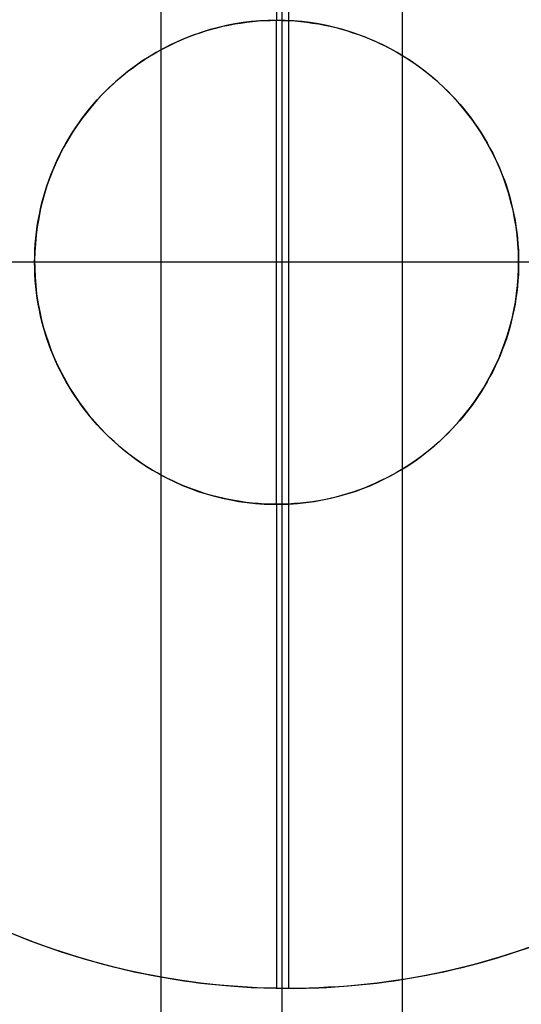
# Model space of a CAD drawing. Header units: millimetres. Extents: x 492 to 1282, y -834 to -234.
# Tile 73 of 93: x 1271.47 to 1276.65, y -781.89 to -771.72. Entities that reach past the tile are written whole.
import ezdxf

# ---------------------------------------------------------------- set-up
doc = ezdxf.new("R2010")
doc.units = ezdxf.units.MM
doc.layers.add('Volume$Layer 03', color=7, linetype='Continuous', true_color=0x000000)

msp = doc.modelspace()

# ---------------------------------------------------------------- linework, layer by layer
at = {"layer": 'Volume$Layer 03'}
for p, q in [((1272.927, -788.272, -7.902), (1272.927, -534.272, -7.902)), ((1274.174, -534.272), (1274.174, -788.272)), ((1275.422, -788.272, 7.902), (1275.422, -534.272, 7.902)), ((1274.118, -766.725, -8.012), (1274.118, -771.724, -8.012)), ((1274.246, -781.724, -13.01), (1274.246, -766.724, -13.01)), ((1273.507, -771.801, -7.988), (1273.566, -771.786, -7.992)), ((1273.603, -771.778, -0.012), (1273.519, -771.798, -0.012)), ((1273.603, -771.778, -5.012), (1273.519, -771.798, -5.012)), ((1273.566, -771.786, -7.992), (1273.626, -771.773, -7.996)), ((1273.688, -771.762, -0.012), (1273.603, -771.778, -0.012)), ((1273.688, -771.762, -5.012), (1273.603, -771.778, -5.012)), ((1273.626, -771.773, -7.996), (1273.687, -771.762, -8)), ((1273.687, -771.762, -8), (1273.748, -771.752, -8.003)), ((1273.774, -771.748, -0.012), (1273.688, -771.762, -0.012)), ((1273.774, -771.748, -5.012), (1273.688, -771.762, -5.012)), ((1273.748, -771.752, -8.003), (1273.809, -771.744, -8.006)), ((1273.86, -771.738, -0.012), (1273.774, -771.748, -0.012)), ((1273.86, -771.738, -5.012), (1273.774, -771.748, -5.012)), ((1273.809, -771.744, -8.006), (1273.871, -771.737, -8.008)), ((1273.947, -771.73, -0.012), (1273.86, -771.738, -0.012)), ((1273.947, -771.73, -5.012), (1273.86, -771.738, -5.012)), ((1273.871, -771.737, -8.008), (1273.933, -771.731, -8.01)), ((1273.933, -771.731, -8.01), (1273.995, -771.727, -8.011)), ((1274.033, -771.726, -0.012), (1273.947, -771.73, -0.012)), ((1274.033, -771.726, -5.012), (1273.947, -771.73, -5.012)), ((1273.995, -771.727, -8.011), (1274.057, -771.725, -8.012)), ((1274.12, -771.724, -0.012), (1274.033, -771.726, -0.012)), ((1274.12, -771.724, -5.012), (1274.033, -771.726, -5.012)), ((1274.057, -771.725, -8.012), (1274.12, -771.724, -8.012)), ((1274.207, -771.726, -0.012), (1274.12, -771.724, -0.012)), ((1274.12, -771.724, -0.012), (1274.12, -771.724, -8.012)), ((1274.12, -771.724, -8.012), (1274.183, -771.725, -8.012)), ((1274.207, -771.726, -5.012), (1274.12, -771.724, -5.012)), ((1274.12, -776.724, -0.012), (1274.12, -771.724, -0.012)), ((1274.183, -771.725, -8.012), (1274.245, -771.727, -8.011)), ((1274.294, -771.73, -0.012), (1274.207, -771.726, -0.012)), ((1274.294, -771.73, -5.012), (1274.207, -771.726, -5.012)), ((1274.245, -771.727, -8.011), (1274.307, -771.731, -8.01)), ((1274.38, -771.738, -0.012), (1274.294, -771.73, -0.012)), ((1274.38, -771.738, -5.012), (1274.294, -771.73, -5.012)), ((1274.307, -771.731, -8.01), (1274.369, -771.737, -8.008)), ((1274.369, -771.737, -8.008), (1274.431, -771.744, -8.006)), ((1274.466, -771.748, -0.012), (1274.38, -771.738, -0.012)), ((1274.466, -771.748, -5.012), (1274.38, -771.738, -5.012)), ((1274.431, -771.744, -8.006), (1274.492, -771.752, -8.003)), ((1274.552, -771.762, -0.012), (1274.466, -771.748, -0.012)), ((1274.552, -771.762, -5.012), (1274.466, -771.748, -5.012)), ((1274.492, -771.752, -8.003), (1274.553, -771.762, -8)), ((1274.637, -771.778, -0.012), (1274.552, -771.762, -0.012)), ((1274.637, -771.778, -5.012), (1274.552, -771.762, -5.012)), ((1274.553, -771.762, -8), (1274.614, -771.773, -7.996)), ((1274.614, -771.773, -7.996), (1274.674, -771.786, -7.992)), ((1274.722, -771.798, -0.012), (1274.637, -771.778, -0.012)), ((1274.722, -771.798, -5.012), (1274.637, -771.778, -5.012)), ((1274.674, -771.786, -7.992), (1274.733, -771.8, -7.987)), ((1273.159, -771.916, -7.953), (1273.215, -771.893, -7.96)), ((1273.27, -771.873, -0.012), (1273.189, -771.904, -0.012)), ((1273.27, -771.873, -5.012), (1273.189, -771.904, -5.012)), ((1273.215, -771.893, -7.96), (1273.273, -771.872, -7.966)), ((1273.352, -771.845, -0.012), (1273.27, -771.873, -0.012)), ((1273.352, -771.845, -5.012), (1273.27, -771.873, -5.012)), ((1273.273, -771.872, -7.966), (1273.33, -771.852, -7.972)), ((1273.33, -771.852, -7.972), (1273.389, -771.833, -7.977)), ((1273.435, -771.82, -0.012), (1273.352, -771.845, -0.012)), ((1273.435, -771.82, -5.012), (1273.352, -771.845, -5.012)), ((1273.389, -771.833, -7.977), (1273.447, -771.816, -7.983)), ((1273.519, -771.798, -0.012), (1273.435, -771.82, -0.012)), ((1273.519, -771.798, -5.012), (1273.435, -771.82, -5.012)), ((1273.447, -771.816, -7.983), (1273.507, -771.801, -7.988)), ((1274.805, -771.82, -0.012), (1274.722, -771.798, -0.012)), ((1274.805, -771.82, -5.012), (1274.722, -771.798, -5.012)), ((1274.733, -771.8, -7.987), (1274.793, -771.816, -7.982)), ((1274.793, -771.816, -7.982), (1274.851, -771.833, -7.977)), ((1274.889, -771.845, -0.012), (1274.805, -771.82, -0.012)), ((1274.889, -771.845, -5.012), (1274.805, -771.82, -5.012)), ((1274.851, -771.833, -7.977), (1274.909, -771.852, -7.971)), ((1274.971, -771.873, -0.012), (1274.889, -771.845, -0.012)), ((1274.971, -771.873, -5.012), (1274.889, -771.845, -5.012)), ((1274.909, -771.852, -7.971), (1274.967, -771.872, -7.965)), ((1274.967, -771.872, -7.965), (1275.024, -771.893, -7.959)), ((1275.052, -771.904, -0.012), (1274.971, -771.873, -0.012)), ((1275.052, -771.904, -5.012), (1274.971, -771.873, -5.012)), ((1275.024, -771.893, -7.959), (1275.081, -771.916, -7.952)), ((1272.939, -772.021, -7.923), (1272.993, -771.993, -7.931)), ((1273.03, -771.975, -0.012), (1272.952, -772.014, -0.012)), ((1273.03, -771.975, -5.012), (1272.952, -772.014, -5.012)), ((1272.993, -771.993, -7.931), (1273.048, -771.966, -7.939)), ((1273.109, -771.938, -0.012), (1273.03, -771.975, -0.012)), ((1273.109, -771.938, -5.012), (1273.03, -771.975, -5.012)), ((1273.048, -771.966, -7.939), (1273.103, -771.94, -7.946)), ((1273.103, -771.94, -7.946), (1273.159, -771.916, -7.953)), ((1273.189, -771.904, -0.012), (1273.109, -771.938, -0.012)), ((1273.189, -771.904, -5.012), (1273.109, -771.938, -5.012)), ((1275.132, -771.938, -0.012), (1275.052, -771.904, -0.012)), ((1275.132, -771.938, -5.012), (1275.052, -771.904, -5.012)), ((1275.081, -771.916, -7.952), (1275.137, -771.94, -7.946)), ((1275.21, -771.975, -0.012), (1275.132, -771.938, -0.012)), ((1275.21, -771.975, -5.012), (1275.132, -771.938, -5.012)), ((1275.137, -771.94, -7.946), (1275.192, -771.966, -7.938)), ((1275.192, -771.966, -7.938), (1275.247, -771.992, -7.931)), ((1275.288, -772.014, -0.012), (1275.21, -771.975, -0.012)), ((1275.288, -772.014, -5.012), (1275.21, -771.975, -5.012)), ((1275.247, -771.992, -7.931), (1275.301, -772.02, -7.923)), ((1272.781, -772.113, -7.899), (1272.833, -772.081, -7.907)), ((1272.876, -772.056, -0.012), (1272.802, -772.1, -0.012)), ((1272.876, -772.056, -5.012), (1272.802, -772.1, -5.012)), ((1272.833, -772.081, -7.907), (1272.885, -772.05, -7.915)), ((1272.952, -772.014, -0.012), (1272.876, -772.056, -0.012)), ((1272.952, -772.014, -5.012), (1272.876, -772.056, -5.012)), ((1272.885, -772.05, -7.915), (1272.939, -772.021, -7.923)), ((1275.364, -772.056, -0.012), (1275.288, -772.014, -0.012)), ((1275.364, -772.056, -5.012), (1275.288, -772.014, -5.012)), ((1275.301, -772.02, -7.923), (1275.354, -772.05, -7.915)), ((1275.354, -772.05, -7.915), (1275.407, -772.081, -7.907)), ((1275.438, -772.1, -0.012), (1275.364, -772.056, -0.012)), ((1275.438, -772.1, -5.012), (1275.364, -772.056, -5.012)), ((1275.407, -772.081, -7.907), (1275.459, -772.113, -7.898)), ((1272.658, -772.197, -0.012), (1272.588, -772.249, -0.012)), ((1272.658, -772.197, -5.012), (1272.588, -772.249, -5.012)), ((1272.63, -772.217, -7.872), (1272.68, -772.181, -7.881)), ((1272.729, -772.147, -0.012), (1272.658, -772.197, -0.012)), ((1272.729, -772.147, -5.012), (1272.658, -772.197, -5.012)), ((1272.68, -772.181, -7.881), (1272.73, -772.146, -7.89)), ((1272.802, -772.1, -0.012), (1272.729, -772.147, -0.012)), ((1272.802, -772.1, -5.012), (1272.729, -772.147, -5.012)), ((1272.73, -772.146, -7.89), (1272.781, -772.113, -7.899)), ((1275.511, -772.147, -0.012), (1275.438, -772.1, -0.012)), ((1275.511, -772.147, -5.012), (1275.438, -772.1, -5.012)), ((1275.459, -772.113, -7.898), (1275.51, -772.146, -7.889)), ((1275.51, -772.146, -7.889), (1275.56, -772.18, -7.88)), ((1275.583, -772.197, -0.012), (1275.511, -772.147, -0.012)), ((1275.583, -772.197, -5.012), (1275.511, -772.147, -5.012)), ((1275.56, -772.18, -7.88), (1275.61, -772.216, -7.871)), ((1275.652, -772.249, -0.012), (1275.583, -772.197, -0.012)), ((1275.652, -772.249, -5.012), (1275.583, -772.197, -5.012)), ((1272.487, -772.332, -7.844), (1272.534, -772.292, -7.853)), ((1272.588, -772.249, -0.012), (1272.521, -772.303, -0.012)), ((1272.588, -772.249, -5.012), (1272.521, -772.303, -5.012)), ((1272.534, -772.292, -7.853), (1272.581, -772.254, -7.863)), ((1272.581, -772.254, -7.863), (1272.63, -772.217, -7.872)), ((1275.61, -772.216, -7.871), (1275.658, -772.253, -7.862)), ((1275.72, -772.303, -0.012), (1275.652, -772.249, -0.012)), ((1275.72, -772.303, -5.012), (1275.652, -772.249, -5.012)), ((1275.658, -772.253, -7.862), (1275.706, -772.292, -7.853)), ((1275.706, -772.292, -7.853), (1275.753, -772.331, -7.843)), ((1272.455, -772.36, -0.012), (1272.391, -772.419, -0.012)), ((1272.455, -772.36, -5.012), (1272.391, -772.419, -5.012)), ((1272.396, -772.414, -7.824), (1272.441, -772.372, -7.834)), ((1272.441, -772.372, -7.834), (1272.487, -772.332, -7.844)), ((1272.521, -772.303, -0.012), (1272.455, -772.36, -0.012)), ((1272.521, -772.303, -5.012), (1272.455, -772.36, -5.012)), ((1275.785, -772.36, -0.012), (1275.72, -772.303, -0.012)), ((1275.785, -772.36, -5.012), (1275.72, -772.303, -5.012)), ((1275.753, -772.331, -7.843), (1275.799, -772.372, -7.833)), ((1275.849, -772.419, -0.012), (1275.785, -772.36, -0.012)), ((1275.849, -772.419, -5.012), (1275.785, -772.36, -5.012)), ((1275.799, -772.372, -7.833), (1275.844, -772.414, -7.824)), ((1272.267, -772.547, -7.795), (1272.308, -772.502, -7.805)), ((1272.329, -772.48, -0.012), (1272.27, -772.543, -0.012)), ((1272.329, -772.48, -5.012), (1272.27, -772.543, -5.012)), ((1272.308, -772.502, -7.805), (1272.351, -772.457, -7.815)), ((1272.391, -772.419, -0.012), (1272.329, -772.48, -0.012)), ((1272.391, -772.419, -5.012), (1272.329, -772.48, -5.012)), ((1272.351, -772.457, -7.815), (1272.396, -772.414, -7.824)), ((1275.844, -772.414, -7.824), (1275.888, -772.457, -7.814)), ((1275.911, -772.48, -0.012), (1275.849, -772.419, -0.012)), ((1275.911, -772.48, -5.012), (1275.849, -772.419, -5.012)), ((1275.888, -772.457, -7.814), (1275.931, -772.501, -7.804)), ((1275.97, -772.543, -0.012), (1275.911, -772.48, -0.012)), ((1275.97, -772.543, -5.012), (1275.911, -772.48, -5.012)), ((1275.931, -772.501, -7.804), (1275.973, -772.546, -7.794)), ((1272.187, -772.64, -7.776), (1272.226, -772.593, -7.785)), ((1272.27, -772.543, -0.012), (1272.213, -772.608, -0.012)), ((1272.27, -772.543, -5.012), (1272.213, -772.608, -5.012)), ((1272.226, -772.593, -7.785), (1272.267, -772.547, -7.795)), ((1276.027, -772.608, -0.012), (1275.97, -772.543, -0.012)), ((1276.027, -772.608, -5.012), (1275.97, -772.543, -5.012)), ((1275.973, -772.546, -7.794), (1276.014, -772.592, -7.784)), ((1276.014, -772.592, -7.784), (1276.053, -772.639, -7.775)), ((1272.158, -772.675, -0.012), (1272.105, -772.744, -0.012)), ((1272.158, -772.675, -5.012), (1272.105, -772.744, -5.012)), ((1272.111, -772.736, -7.757), (1272.148, -772.687, -7.766)), ((1272.148, -772.687, -7.766), (1272.187, -772.64, -7.776)), ((1272.213, -772.608, -0.012), (1272.158, -772.675, -0.012)), ((1272.213, -772.608, -5.012), (1272.158, -772.675, -5.012)), ((1276.082, -772.675, -0.012), (1276.027, -772.608, -0.012)), ((1276.082, -772.675, -5.012), (1276.027, -772.608, -5.012)), ((1276.053, -772.639, -7.775), (1276.091, -772.687, -7.765)), ((1276.135, -772.744, -0.012), (1276.082, -772.675, -0.012)), ((1276.135, -772.744, -5.012), (1276.082, -772.675, -5.012)), ((1276.091, -772.687, -7.765), (1276.128, -772.735, -7.756)), ((1272.041, -772.836, -7.739), (1272.076, -772.785, -7.748)), ((1272.105, -772.744, -0.012), (1272.055, -772.815, -0.012)), ((1272.105, -772.744, -5.012), (1272.055, -772.815, -5.012)), ((1272.076, -772.785, -7.748), (1272.111, -772.736, -7.757)), ((1276.128, -772.735, -7.756), (1276.164, -772.785, -7.747)), ((1276.185, -772.815, -0.012), (1276.135, -772.744, -0.012)), ((1276.185, -772.815, -5.012), (1276.135, -772.744, -5.012)), ((1276.164, -772.785, -7.747), (1276.199, -772.835, -7.738)), ((1272.007, -772.888, -0.012), (1271.962, -772.962, -0.012)), ((1272.007, -772.888, -5.012), (1271.962, -772.962, -5.012)), ((1271.976, -772.939, -7.721), (1272.008, -772.887, -7.73)), ((1272.055, -772.815, -0.012), (1272.007, -772.888, -0.012)), ((1272.055, -772.815, -5.012), (1272.007, -772.888, -5.012)), ((1272.008, -772.887, -7.73), (1272.041, -772.836, -7.739)), ((1276.233, -772.888, -0.012), (1276.185, -772.815, -0.012)), ((1276.233, -772.888, -5.012), (1276.185, -772.815, -5.012)), ((1276.199, -772.835, -7.738), (1276.232, -772.886, -7.729)), ((1276.232, -772.886, -7.729), (1276.264, -772.938, -7.72)), ((1276.278, -772.962, -0.012), (1276.233, -772.888, -0.012)), ((1276.278, -772.962, -5.012), (1276.233, -772.888, -5.012)), ((1271.916, -773.044, -7.704), (1271.945, -772.991, -7.712)), ((1271.962, -772.962, -0.012), (1271.92, -773.037, -0.012)), ((1271.962, -772.962, -5.012), (1271.92, -773.037, -5.012)), ((1271.945, -772.991, -7.712), (1271.976, -772.939, -7.721)), ((1276.264, -772.938, -7.72), (1276.295, -772.99, -7.711)), ((1276.32, -773.037, -0.012), (1276.278, -772.962, -0.012)), ((1276.32, -773.037, -5.012), (1276.278, -772.962, -5.012)), ((1276.295, -772.99, -7.711), (1276.324, -773.044, -7.703)), ((1271.88, -773.115, -0.012), (1271.843, -773.193, -0.012)), ((1271.88, -773.115, -5.012), (1271.843, -773.193, -5.012)), ((1271.861, -773.153, -7.688), (1271.888, -773.098, -7.696)), ((1271.92, -773.037, -0.012), (1271.88, -773.115, -0.012)), ((1271.92, -773.037, -5.012), (1271.88, -773.115, -5.012)), ((1271.888, -773.098, -7.696), (1271.916, -773.044, -7.704)), ((1276.36, -773.115, -0.012), (1276.32, -773.037, -0.012)), ((1276.36, -773.115, -5.012), (1276.32, -773.037, -5.012)), ((1276.324, -773.044, -7.703), (1276.352, -773.098, -7.695)), ((1276.352, -773.098, -7.695), (1276.379, -773.152, -7.687)), ((1276.397, -773.193, -0.012), (1276.36, -773.115, -0.012)), ((1276.397, -773.193, -5.012), (1276.36, -773.115, -5.012)), ((1271.843, -773.193, -0.012), (1271.808, -773.273, -0.012)), ((1271.843, -773.193, -5.012), (1271.808, -773.273, -5.012)), ((1271.811, -773.264, -7.674), (1271.836, -773.208, -7.681)), ((1271.836, -773.208, -7.681), (1271.861, -773.153, -7.688)), ((1276.379, -773.152, -7.687), (1276.404, -773.208, -7.68)), ((1276.432, -773.273, -0.012), (1276.397, -773.193, -0.012)), ((1276.432, -773.273, -5.012), (1276.397, -773.193, -5.012)), ((1276.404, -773.208, -7.68), (1276.429, -773.264, -7.673)), ((1271.808, -773.273, -0.012), (1271.777, -773.353, -0.012)), ((1271.808, -773.273, -5.012), (1271.777, -773.353, -5.012)), ((1271.789, -773.321, -7.667), (1271.811, -773.264, -7.674)), ((1276.429, -773.264, -7.673), (1276.451, -773.32, -7.666)), ((1276.464, -773.353, -0.012), (1276.432, -773.273, -0.012)), ((1276.464, -773.353, -5.012), (1276.432, -773.273, -5.012)), ((1271.777, -773.353, -0.012), (1271.748, -773.435, -0.012)), ((1271.777, -773.353, -5.012), (1271.748, -773.435, -5.012)), ((1271.748, -773.435, -7.654), (1271.767, -773.378, -7.66)), ((1271.767, -773.378, -7.66), (1271.789, -773.321, -7.667)), ((1276.451, -773.32, -7.666), (1276.473, -773.377, -7.659)), ((1276.492, -773.435, -0.012), (1276.464, -773.353, -0.012)), ((1276.492, -773.435, -5.012), (1276.464, -773.353, -5.012)), ((1276.473, -773.377, -7.659), (1276.493, -773.435, -7.653)), ((1271.722, -773.518, -0.012), (1271.699, -773.602, -0.012)), ((1271.722, -773.518, -5.012), (1271.699, -773.602, -5.012)), ((1271.712, -773.552, -7.643), (1271.729, -773.494, -7.648)), ((1271.748, -773.435, -0.012), (1271.722, -773.518, -0.012)), ((1271.748, -773.435, -5.012), (1271.722, -773.518, -5.012)), ((1271.729, -773.494, -7.648), (1271.748, -773.435, -7.654)), ((1276.518, -773.518, -0.012), (1276.492, -773.435, -0.012)), ((1276.518, -773.518, -5.012), (1276.492, -773.435, -5.012)), ((1276.493, -773.435, -7.653), (1276.511, -773.493, -7.647)), ((1276.511, -773.493, -7.647), (1276.528, -773.552, -7.642)), ((1276.541, -773.602, -0.012), (1276.518, -773.518, -0.012)), ((1276.541, -773.602, -5.012), (1276.518, -773.518, -5.012)), ((1271.699, -773.602, -0.012), (1271.679, -773.686, -0.012)), ((1271.699, -773.602, -5.012), (1271.679, -773.686, -5.012)), ((1271.682, -773.671, -7.633), (1271.696, -773.611, -7.638)), ((1271.696, -773.611, -7.638), (1271.712, -773.552, -7.643)), ((1276.528, -773.552, -7.642), (1276.544, -773.611, -7.637)), ((1276.562, -773.686, -0.012), (1276.541, -773.602, -0.012)), ((1276.562, -773.686, -5.012), (1276.541, -773.602, -5.012)), ((1276.544, -773.611, -7.637), (1276.558, -773.671, -7.632)), ((1271.679, -773.686, -0.012), (1271.662, -773.771, -0.012)), ((1271.679, -773.686, -5.012), (1271.662, -773.771, -5.012)), ((1271.669, -773.731, -7.629), (1271.682, -773.671, -7.633)), ((1276.558, -773.671, -7.632), (1276.571, -773.731, -7.628)), ((1276.579, -773.771, -0.012), (1276.562, -773.686, -0.012)), ((1276.579, -773.771, -5.012), (1276.562, -773.686, -5.012)), ((1271.662, -773.771, -0.012), (1271.647, -773.857, -0.012)), ((1271.662, -773.771, -5.012), (1271.647, -773.857, -5.012)), ((1271.648, -773.852, -7.622), (1271.658, -773.792, -7.625)), ((1271.658, -773.792, -7.625), (1271.669, -773.731, -7.629)), ((1276.571, -773.731, -7.628), (1276.583, -773.791, -7.624)), ((1276.593, -773.857, -0.012), (1276.579, -773.771, -0.012)), ((1276.593, -773.857, -5.012), (1276.579, -773.771, -5.012)), ((1276.583, -773.791, -7.624), (1276.592, -773.852, -7.62)), ((1271.632, -773.975, -7.616), (1271.639, -773.914, -7.619)), ((1271.647, -773.857, -0.012), (1271.636, -773.943, -0.012)), ((1271.647, -773.857, -5.012), (1271.636, -773.943, -5.012)), ((1271.639, -773.914, -7.619), (1271.648, -773.852, -7.622)), ((1276.592, -773.852, -7.62), (1276.601, -773.913, -7.618)), ((1276.604, -773.943, -0.012), (1276.593, -773.857, -0.012)), ((1276.604, -773.943, -5.012), (1276.593, -773.857, -5.012)), ((1276.601, -773.913, -7.618), (1276.608, -773.975, -7.615)), ((1271.628, -774.029, -0.012), (1271.622, -774.116, -0.012)), ((1271.628, -774.029, -5.012), (1271.622, -774.116, -5.012)), ((1271.627, -774.037, -7.615), (1271.632, -773.975, -7.616)), ((1271.636, -773.943, -0.012), (1271.628, -774.029, -0.012)), ((1271.636, -773.943, -5.012), (1271.628, -774.029, -5.012)), ((1276.612, -774.029, -0.012), (1276.604, -773.943, -0.012)), ((1276.612, -774.029, -5.012), (1276.604, -773.943, -5.012)), ((1276.608, -773.975, -7.615), (1276.613, -774.037, -7.613)), ((1276.618, -774.116, -0.012), (1276.612, -774.029, -0.012)), ((1276.618, -774.116, -5.012), (1276.612, -774.029, -5.012)), ((1271.622, -774.116, -0.012), (1271.62, -774.203, -0.012)), ((1271.622, -774.116, -5.012), (1271.62, -774.203, -5.012)), ((1271.621, -774.162, -7.612), (1271.623, -774.099, -7.613)), ((1271.623, -774.099, -7.613), (1271.627, -774.037, -7.615)), ((1276.613, -774.037, -7.613), (1276.617, -774.099, -7.612)), ((1276.617, -774.099, -7.612), (1276.619, -774.162, -7.611)), ((1276.62, -774.203, -0.012), (1276.618, -774.116, -0.012)), ((1276.62, -774.203, -5.012), (1276.618, -774.116, -5.012)), ((1281.746, -774.224, -13.01), (1266.746, -774.224, -13.01)), ((1271.62, -774.224, -7.612), (1271.621, -774.162, -7.612)), ((1271.62, -774.203, -0.012), (1271.621, -774.289, -0.012)), ((1271.62, -774.203, -5.012), (1271.621, -774.289, -5.012)), ((1271.621, -774.287, -7.612), (1271.62, -774.224, -7.612)), ((1271.62, -774.224, -0.012), (1271.62, -774.224, -7.612)), ((1276.62, -774.224, -0.012), (1271.62, -774.224, -0.012)), ((1276.619, -774.162, -7.611), (1276.62, -774.224, -7.611)), ((1276.619, -774.289, -0.012), (1276.62, -774.203, -0.012)), ((1276.619, -774.289, -5.012), (1276.62, -774.203, -5.012)), ((1276.62, -774.224, -7.611), (1276.619, -774.287, -7.611)), ((1276.62, -774.224, -0.012), (1276.62, -774.224, -7.611)), ((1271.623, -774.349, -7.613), (1271.621, -774.287, -7.612)), ((1271.621, -774.289, -0.012), (1271.625, -774.376, -0.012)), ((1271.621, -774.289, -5.012), (1271.625, -774.376, -5.012)), ((1276.615, -774.376, -0.012), (1276.619, -774.289, -0.012)), ((1276.615, -774.376, -5.012), (1276.619, -774.289, -5.012)), ((1276.619, -774.287, -7.611), (1276.617, -774.349, -7.612)), ((1271.627, -774.412, -7.615), (1271.623, -774.349, -7.613)), ((1271.625, -774.376, -0.012), (1271.631, -774.463, -0.012)), ((1271.625, -774.376, -5.012), (1271.631, -774.463, -5.012)), ((1271.632, -774.473, -7.616), (1271.627, -774.412, -7.615)), ((1276.613, -774.412, -7.613), (1276.608, -774.474, -7.615)), ((1276.609, -774.463, -0.012), (1276.615, -774.376, -0.012)), ((1276.609, -774.463, -5.012), (1276.615, -774.376, -5.012)), ((1276.617, -774.349, -7.612), (1276.613, -774.412, -7.613)), ((1271.631, -774.463, -0.012), (1271.641, -774.549, -0.012)), ((1271.631, -774.463, -5.012), (1271.641, -774.549, -5.012)), ((1271.639, -774.535, -7.619), (1271.632, -774.473, -7.616)), ((1271.648, -774.596, -7.622), (1271.639, -774.535, -7.619)), ((1276.601, -774.535, -7.618), (1276.592, -774.596, -7.62)), ((1276.599, -774.549, -0.012), (1276.609, -774.463, -0.012)), ((1276.599, -774.549, -5.012), (1276.609, -774.463, -5.012)), ((1276.608, -774.474, -7.615), (1276.601, -774.535, -7.618)), ((1271.641, -774.549, -0.012), (1271.654, -774.635, -0.012)), ((1271.641, -774.549, -5.012), (1271.654, -774.635, -5.012)), ((1271.658, -774.657, -7.625), (1271.648, -774.596, -7.622)), ((1271.654, -774.635, -0.012), (1271.67, -774.72, -0.012)), ((1271.654, -774.635, -5.012), (1271.67, -774.72, -5.012)), ((1276.57, -774.72, -0.012), (1276.586, -774.635, -0.012)), ((1276.57, -774.72, -5.012), (1276.586, -774.635, -5.012)), ((1276.592, -774.596, -7.62), (1276.583, -774.657, -7.624)), ((1276.586, -774.635, -0.012), (1276.599, -774.549, -0.012)), ((1276.586, -774.635, -5.012), (1276.599, -774.549, -5.012)), ((1271.669, -774.718, -7.629), (1271.658, -774.657, -7.625)), ((1271.682, -774.778, -7.633), (1271.669, -774.718, -7.629)), ((1271.67, -774.72, -0.012), (1271.688, -774.805, -0.012)), ((1271.67, -774.72, -5.012), (1271.688, -774.805, -5.012)), ((1276.552, -774.805, -0.012), (1276.57, -774.72, -0.012)), ((1276.552, -774.805, -5.012), (1276.57, -774.72, -5.012)), ((1276.571, -774.718, -7.628), (1276.558, -774.778, -7.632)), ((1276.583, -774.657, -7.624), (1276.571, -774.718, -7.628)), ((1271.696, -774.837, -7.638), (1271.682, -774.778, -7.633)), ((1271.688, -774.805, -0.012), (1271.71, -774.889, -0.012)), ((1271.688, -774.805, -5.012), (1271.71, -774.889, -5.012)), ((1271.712, -774.896, -7.643), (1271.696, -774.837, -7.638)), ((1276.544, -774.838, -7.637), (1276.528, -774.897, -7.642)), ((1276.53, -774.889, -0.012), (1276.552, -774.805, -0.012)), ((1276.53, -774.889, -5.012), (1276.552, -774.805, -5.012)), ((1276.558, -774.778, -7.632), (1276.544, -774.838, -7.637)), ((1271.71, -774.889, -0.012), (1271.735, -774.972, -0.012)), ((1271.71, -774.889, -5.012), (1271.735, -774.972, -5.012)), ((1271.729, -774.955, -7.648), (1271.712, -774.896, -7.643)), ((1276.506, -774.972, -0.012), (1276.53, -774.889, -0.012)), ((1276.506, -774.972, -5.012), (1276.53, -774.889, -5.012)), ((1276.528, -774.897, -7.642), (1276.511, -774.955, -7.647)), ((1271.748, -775.013, -7.654), (1271.729, -774.955, -7.648)), ((1271.735, -774.972, -0.012), (1271.762, -775.054, -0.012)), ((1271.735, -774.972, -5.012), (1271.762, -775.054, -5.012)), ((1271.767, -775.071, -7.66), (1271.748, -775.013, -7.654)), ((1276.493, -775.014, -7.653), (1276.473, -775.071, -7.659)), ((1276.478, -775.054, -0.012), (1276.506, -774.972, -0.012)), ((1276.478, -775.054, -5.012), (1276.506, -774.972, -5.012)), ((1276.511, -774.955, -7.647), (1276.493, -775.014, -7.653)), ((1271.762, -775.054, -0.012), (1271.792, -775.136, -0.012)), ((1271.762, -775.054, -5.012), (1271.792, -775.136, -5.012)), ((1271.789, -775.128, -7.667), (1271.767, -775.071, -7.66)), ((1271.811, -775.184, -7.674), (1271.789, -775.128, -7.667)), ((1271.792, -775.136, -0.012), (1271.825, -775.216, -0.012)), ((1271.792, -775.136, -5.012), (1271.825, -775.216, -5.012)), ((1276.415, -775.216, -0.012), (1276.448, -775.136, -0.012)), ((1276.415, -775.216, -5.012), (1276.448, -775.136, -5.012)), ((1276.451, -775.128, -7.666), (1276.429, -775.185, -7.673)), ((1276.448, -775.136, -0.012), (1276.478, -775.054, -0.012)), ((1276.448, -775.136, -5.012), (1276.478, -775.054, -5.012)), ((1276.473, -775.071, -7.659), (1276.451, -775.128, -7.666)), ((1271.836, -775.24, -7.681), (1271.811, -775.184, -7.674)), ((1271.825, -775.216, -0.012), (1271.861, -775.295, -0.012)), ((1271.825, -775.216, -5.012), (1271.861, -775.295, -5.012)), ((1271.861, -775.296, -7.688), (1271.836, -775.24, -7.681)), ((1276.379, -775.295, -0.012), (1276.415, -775.216, -0.012)), ((1276.379, -775.295, -5.012), (1276.415, -775.216, -5.012)), ((1276.404, -775.241, -7.68), (1276.379, -775.296, -7.687)), ((1276.429, -775.185, -7.673), (1276.404, -775.241, -7.68)), ((1271.861, -775.295, -0.012), (1271.9, -775.373, -0.012)), ((1271.861, -775.295, -5.012), (1271.9, -775.373, -5.012)), ((1271.888, -775.35, -7.696), (1271.861, -775.296, -7.688)), ((1271.916, -775.404, -7.704), (1271.888, -775.35, -7.696)), ((1276.352, -775.351, -7.695), (1276.324, -775.405, -7.703)), ((1276.341, -775.373, -0.012), (1276.379, -775.295, -0.012)), ((1276.341, -775.373, -5.012), (1276.379, -775.295, -5.012)), ((1276.379, -775.296, -7.687), (1276.352, -775.351, -7.695)), ((1271.9, -775.373, -0.012), (1271.941, -775.449, -0.012)), ((1271.9, -775.373, -5.012), (1271.941, -775.449, -5.012)), ((1271.945, -775.458, -7.712), (1271.916, -775.404, -7.704)), ((1271.941, -775.449, -0.012), (1271.985, -775.524, -0.012)), ((1271.941, -775.449, -5.012), (1271.985, -775.524, -5.012)), ((1276.256, -775.524, -0.012), (1276.299, -775.449, -0.012)), ((1276.256, -775.524, -5.012), (1276.299, -775.449, -5.012)), ((1276.324, -775.405, -7.703), (1276.295, -775.458, -7.711)), ((1276.299, -775.449, -0.012), (1276.341, -775.373, -0.012)), ((1276.299, -775.449, -5.012), (1276.341, -775.373, -5.012)), ((1271.976, -775.51, -7.721), (1271.945, -775.458, -7.712)), ((1272.008, -775.562, -7.73), (1271.976, -775.51, -7.721)), ((1271.985, -775.524, -0.012), (1272.031, -775.597, -0.012)), ((1271.985, -775.524, -5.012), (1272.031, -775.597, -5.012)), ((1276.209, -775.597, -0.012), (1276.256, -775.524, -0.012)), ((1276.209, -775.597, -5.012), (1276.256, -775.524, -5.012)), ((1276.264, -775.511, -7.72), (1276.232, -775.563, -7.729)), ((1276.295, -775.458, -7.711), (1276.264, -775.511, -7.72)), ((1272.041, -775.613, -7.739), (1272.008, -775.562, -7.73)), ((1272.031, -775.597, -0.012), (1272.08, -775.669, -0.012)), ((1272.031, -775.597, -5.012), (1272.08, -775.669, -5.012)), ((1272.076, -775.663, -7.748), (1272.041, -775.613, -7.739)), ((1276.16, -775.669, -0.012), (1276.209, -775.597, -0.012)), ((1276.16, -775.669, -5.012), (1276.209, -775.597, -5.012)), ((1276.199, -775.614, -7.738), (1276.164, -775.664, -7.747)), ((1276.232, -775.563, -7.729), (1276.199, -775.614, -7.738)), ((1272.111, -775.713, -7.757), (1272.076, -775.663, -7.748)), ((1272.08, -775.669, -0.012), (1272.131, -775.739, -0.012)), ((1272.08, -775.669, -5.012), (1272.131, -775.739, -5.012)), ((1272.148, -775.761, -7.766), (1272.111, -775.713, -7.757)), ((1272.131, -775.739, -0.012), (1272.185, -775.807, -0.012)), ((1272.131, -775.739, -5.012), (1272.185, -775.807, -5.012)), ((1276.055, -775.807, -0.012), (1276.109, -775.739, -0.012)), ((1276.055, -775.807, -5.012), (1276.109, -775.739, -5.012)), ((1276.128, -775.713, -7.756), (1276.091, -775.762, -7.765)), ((1276.109, -775.739, -0.012), (1276.16, -775.669, -0.012)), ((1276.109, -775.739, -5.012), (1276.16, -775.669, -5.012)), ((1276.164, -775.664, -7.747), (1276.128, -775.713, -7.756)), ((1272.187, -775.809, -7.776), (1272.148, -775.761, -7.766)), ((1272.185, -775.807, -0.012), (1272.241, -775.873, -0.012)), ((1272.185, -775.807, -5.012), (1272.241, -775.873, -5.012)), ((1272.226, -775.856, -7.785), (1272.187, -775.809, -7.776)), ((1272.267, -775.902, -7.795), (1272.226, -775.856, -7.785)), ((1276.014, -775.857, -7.784), (1275.973, -775.903, -7.794)), ((1275.999, -775.873, -0.012), (1276.055, -775.807, -0.012)), ((1275.999, -775.873, -5.012), (1276.055, -775.807, -5.012)), ((1276.053, -775.81, -7.775), (1276.014, -775.857, -7.784)), ((1276.091, -775.762, -7.765), (1276.053, -775.81, -7.775)), ((1272.241, -775.873, -0.012), (1272.299, -775.938, -0.012)), ((1272.241, -775.873, -5.012), (1272.299, -775.938, -5.012)), ((1272.308, -775.947, -7.805), (1272.267, -775.902, -7.795)), ((1272.299, -775.938, -0.012), (1272.36, -776, -0.012)), ((1272.299, -775.938, -5.012), (1272.36, -776, -5.012)), ((1272.351, -775.991, -7.815), (1272.308, -775.947, -7.805)), ((1275.88, -776, -0.012), (1275.941, -775.938, -0.012)), ((1275.88, -776, -5.012), (1275.941, -775.938, -5.012)), ((1275.931, -775.948, -7.804), (1275.888, -775.992, -7.814)), ((1275.973, -775.903, -7.794), (1275.931, -775.948, -7.804)), ((1275.941, -775.938, -0.012), (1275.999, -775.873, -0.012)), ((1275.941, -775.938, -5.012), (1275.999, -775.873, -5.012)), ((1272.395, -776.034, -7.824), (1272.351, -775.991, -7.815)), ((1272.36, -776, -0.012), (1272.423, -776.06, -0.012)), ((1272.36, -776, -5.012), (1272.423, -776.06, -5.012)), ((1272.441, -776.076, -7.834), (1272.395, -776.034, -7.824)), ((1272.423, -776.06, -0.012), (1272.487, -776.118, -0.012)), ((1272.423, -776.06, -5.012), (1272.487, -776.118, -5.012)), ((1275.753, -776.118, -0.012), (1275.818, -776.06, -0.012)), ((1275.753, -776.118, -5.012), (1275.818, -776.06, -5.012)), ((1275.844, -776.035, -7.824), (1275.799, -776.077, -7.833)), ((1275.818, -776.06, -0.012), (1275.88, -776, -0.012)), ((1275.818, -776.06, -5.012), (1275.88, -776, -5.012)), ((1275.888, -775.992, -7.814), (1275.844, -776.035, -7.824)), ((1272.486, -776.117, -7.844), (1272.441, -776.076, -7.834)), ((1272.533, -776.156, -7.853), (1272.486, -776.117, -7.844)), ((1272.487, -776.118, -0.012), (1272.554, -776.173, -0.012)), ((1272.487, -776.118, -5.012), (1272.554, -776.173, -5.012)), ((1272.581, -776.195, -7.863), (1272.533, -776.156, -7.853)), ((1275.706, -776.157, -7.853), (1275.658, -776.195, -7.862)), ((1275.686, -776.173, -0.012), (1275.753, -776.118, -0.012)), ((1275.686, -776.173, -5.012), (1275.753, -776.118, -5.012)), ((1275.753, -776.118, -7.843), (1275.706, -776.157, -7.853)), ((1275.799, -776.077, -7.833), (1275.753, -776.118, -7.843)), ((1272.554, -776.173, -0.012), (1272.623, -776.226, -0.012)), ((1272.554, -776.173, -5.012), (1272.623, -776.226, -5.012)), ((1272.63, -776.232, -7.872), (1272.581, -776.195, -7.863)), ((1272.623, -776.226, -0.012), (1272.693, -776.277, -0.012)), ((1272.623, -776.226, -5.012), (1272.693, -776.277, -5.012)), ((1272.679, -776.267, -7.881), (1272.63, -776.232, -7.872)), ((1272.729, -776.302, -7.89), (1272.679, -776.267, -7.881)), ((1275.56, -776.268, -7.88), (1275.509, -776.303, -7.889)), ((1275.547, -776.277, -0.012), (1275.618, -776.226, -0.012)), ((1275.547, -776.277, -5.012), (1275.618, -776.226, -5.012)), ((1275.609, -776.233, -7.871), (1275.56, -776.268, -7.88)), ((1275.658, -776.195, -7.862), (1275.609, -776.233, -7.871)), ((1275.618, -776.226, -0.012), (1275.686, -776.173, -0.012)), ((1275.618, -776.226, -5.012), (1275.686, -776.173, -5.012)), ((1272.693, -776.277, -0.012), (1272.765, -776.325, -0.012)), ((1272.693, -776.277, -5.012), (1272.765, -776.325, -5.012)), ((1272.78, -776.335, -7.899), (1272.729, -776.302, -7.89)), ((1272.765, -776.325, -0.012), (1272.839, -776.371, -0.012)), ((1272.765, -776.325, -5.012), (1272.839, -776.371, -5.012)), ((1272.832, -776.367, -7.907), (1272.78, -776.335, -7.899)), ((1272.885, -776.398, -7.915), (1272.832, -776.367, -7.907)), ((1275.406, -776.368, -7.907), (1275.354, -776.399, -7.915)), ((1275.401, -776.371, -0.012), (1275.475, -776.325, -0.012)), ((1275.401, -776.371, -5.012), (1275.475, -776.325, -5.012)), ((1275.458, -776.336, -7.898), (1275.406, -776.368, -7.907)), ((1275.509, -776.303, -7.889), (1275.458, -776.336, -7.898)), ((1275.475, -776.325, -0.012), (1275.547, -776.277, -0.012)), ((1275.475, -776.325, -5.012), (1275.547, -776.277, -5.012)), ((1272.839, -776.371, -0.012), (1272.914, -776.414, -0.012)), ((1272.839, -776.371, -5.012), (1272.914, -776.414, -5.012)), ((1272.938, -776.428, -7.923), (1272.885, -776.398, -7.915)), ((1272.914, -776.414, -0.012), (1272.991, -776.455, -0.012)), ((1272.914, -776.414, -5.012), (1272.991, -776.455, -5.012)), ((1272.992, -776.456, -7.931), (1272.938, -776.428, -7.923)), ((1272.991, -776.455, -0.012), (1273.069, -776.493, -0.012)), ((1272.991, -776.455, -5.012), (1273.069, -776.493, -5.012)), ((1273.047, -776.482, -7.939), (1272.992, -776.456, -7.931)), ((1275.171, -776.493, -0.012), (1275.249, -776.455, -0.012)), ((1275.171, -776.493, -5.012), (1275.249, -776.455, -5.012)), ((1275.246, -776.457, -7.931), (1275.191, -776.483, -7.938)), ((1275.3, -776.429, -7.923), (1275.246, -776.457, -7.931)), ((1275.249, -776.455, -0.012), (1275.326, -776.414, -0.012)), ((1275.249, -776.455, -5.012), (1275.326, -776.414, -5.012)), ((1275.354, -776.399, -7.915), (1275.3, -776.429, -7.923)), ((1275.326, -776.414, -0.012), (1275.401, -776.371, -0.012)), ((1275.326, -776.414, -5.012), (1275.401, -776.371, -5.012)), ((1273.102, -776.508, -7.946), (1273.047, -776.482, -7.939)), ((1273.069, -776.493, -0.012), (1273.148, -776.528, -0.012)), ((1273.069, -776.493, -5.012), (1273.148, -776.528, -5.012)), ((1273.158, -776.532, -7.953), (1273.102, -776.508, -7.946)), ((1273.148, -776.528, -0.012), (1273.229, -776.56, -0.012)), ((1273.148, -776.528, -5.012), (1273.229, -776.56, -5.012)), ((1273.214, -776.555, -7.959), (1273.158, -776.532, -7.953)), ((1273.272, -776.576, -7.966), (1273.214, -776.555, -7.959)), ((1273.229, -776.56, -0.012), (1273.311, -776.59, -0.012)), ((1273.229, -776.56, -5.012), (1273.311, -776.59, -5.012)), ((1274.93, -776.59, -0.012), (1275.011, -776.56, -0.012)), ((1274.93, -776.59, -5.012), (1275.011, -776.56, -5.012)), ((1275.023, -776.556, -7.959), (1274.966, -776.577, -7.966)), ((1275.011, -776.56, -0.012), (1275.092, -776.528, -0.012)), ((1275.011, -776.56, -5.012), (1275.092, -776.528, -5.012)), ((1275.08, -776.533, -7.953), (1275.023, -776.556, -7.959)), ((1275.136, -776.509, -7.946), (1275.08, -776.533, -7.953)), ((1275.092, -776.528, -0.012), (1275.171, -776.493, -0.012)), ((1275.092, -776.528, -5.012), (1275.171, -776.493, -5.012)), ((1275.191, -776.483, -7.938), (1275.136, -776.509, -7.946)), ((1273.329, -776.596, -7.972), (1273.272, -776.576, -7.966)), ((1273.311, -776.59, -0.012), (1273.393, -776.616, -0.012)), ((1273.311, -776.59, -5.012), (1273.393, -776.616, -5.012)), ((1273.387, -776.615, -7.977), (1273.329, -776.596, -7.972)), ((1273.446, -776.632, -7.983), (1273.387, -776.615, -7.977)), ((1273.393, -776.616, -0.012), (1273.477, -776.64, -0.012)), ((1273.393, -776.616, -5.012), (1273.477, -776.64, -5.012)), ((1273.505, -776.648, -7.987), (1273.446, -776.632, -7.983)), ((1273.477, -776.64, -0.012), (1273.561, -776.661, -0.012)), ((1273.477, -776.64, -5.012), (1273.561, -776.661, -5.012)), ((1273.565, -776.662, -7.992), (1273.505, -776.648, -7.987)), ((1273.561, -776.661, -0.012), (1273.646, -776.679, -0.012)), ((1273.561, -776.661, -5.012), (1273.646, -776.679, -5.012)), ((1273.625, -776.675, -7.996), (1273.565, -776.662, -7.992)), ((1273.685, -776.686, -8), (1273.625, -776.675, -7.996)), ((1274.612, -776.676, -7.996), (1274.552, -776.687, -8)), ((1274.595, -776.679, -0.012), (1274.679, -776.661, -0.012)), ((1274.595, -776.679, -5.012), (1274.679, -776.661, -5.012)), ((1274.672, -776.663, -7.992), (1274.612, -776.676, -7.996)), ((1274.732, -776.649, -7.987), (1274.672, -776.663, -7.992)), ((1274.679, -776.661, -0.012), (1274.764, -776.64, -0.012)), ((1274.679, -776.661, -5.012), (1274.764, -776.64, -5.012)), ((1274.791, -776.633, -7.982), (1274.732, -776.649, -7.987)), ((1274.764, -776.64, -0.012), (1274.847, -776.616, -0.012)), ((1274.764, -776.64, -5.012), (1274.847, -776.616, -5.012)), ((1274.85, -776.616, -7.977), (1274.791, -776.633, -7.982)), ((1274.847, -776.616, -0.012), (1274.93, -776.59, -0.012)), ((1274.847, -776.616, -5.012), (1274.93, -776.59, -5.012)), ((1274.908, -776.597, -7.972), (1274.85, -776.616, -7.977)), ((1274.966, -776.577, -7.966), (1274.908, -776.597, -7.972)), ((1273.646, -776.679, -0.012), (1273.731, -776.694, -0.012)), ((1273.646, -776.679, -5.012), (1273.731, -776.694, -5.012)), ((1273.746, -776.696, -8.003), (1273.685, -776.686, -8)), ((1273.731, -776.694, -0.012), (1273.817, -776.706, -0.012)), ((1273.731, -776.694, -5.012), (1273.817, -776.706, -5.012)), ((1273.807, -776.705, -8.006), (1273.746, -776.696, -8.003)), ((1273.869, -776.712, -8.008), (1273.807, -776.705, -8.006)), ((1273.817, -776.706, -0.012), (1273.903, -776.715, -0.012)), ((1273.817, -776.706, -5.012), (1273.903, -776.715, -5.012)), ((1273.931, -776.717, -8.01), (1273.869, -776.712, -8.008)), ((1273.903, -776.715, -0.012), (1273.99, -776.721, -0.012)), ((1273.903, -776.715, -5.012), (1273.99, -776.721, -5.012)), ((1273.993, -776.721, -8.011), (1273.931, -776.717, -8.01)), ((1273.99, -776.721, -0.012), (1274.077, -776.724, -0.012)), ((1273.99, -776.721, -5.012), (1274.077, -776.724, -5.012)), ((1274.055, -776.724, -8.012), (1273.993, -776.721, -8.011)), ((1274.118, -776.724, -8.012), (1274.055, -776.724, -8.012)), ((1274.077, -776.724, -0.012), (1274.164, -776.724, -0.012)), ((1274.077, -776.724, -5.012), (1274.164, -776.724, -5.012)), ((1274.181, -776.724, -8.012), (1274.118, -776.724, -8.012)), ((1274.118, -776.724, -8.012), (1274.118, -781.723, -8.012)), ((1274.12, -776.724, -0.012), (1274.12, -776.724, -8.012)), ((1274.164, -776.724, -0.012), (1274.25, -776.721, -0.012)), ((1274.164, -776.724, -5.012), (1274.25, -776.721, -5.012)), ((1274.243, -776.721, -8.011), (1274.181, -776.724, -8.012)), ((1274.306, -776.717, -8.01), (1274.243, -776.721, -8.011)), ((1274.25, -776.721, -0.012), (1274.337, -776.715, -0.012)), ((1274.25, -776.721, -5.012), (1274.337, -776.715, -5.012)), ((1274.368, -776.712, -8.008), (1274.306, -776.717, -8.01)), ((1274.337, -776.715, -0.012), (1274.423, -776.706, -0.012)), ((1274.337, -776.715, -5.012), (1274.423, -776.706, -5.012)), ((1274.429, -776.705, -8.006), (1274.368, -776.712, -8.008)), ((1274.423, -776.706, -0.012), (1274.509, -776.694, -0.012)), ((1274.423, -776.706, -5.012), (1274.509, -776.694, -5.012)), ((1274.491, -776.697, -8.003), (1274.429, -776.705, -8.006)), ((1274.552, -776.687, -8), (1274.491, -776.697, -8.003)), ((1274.509, -776.694, -0.012), (1274.595, -776.679, -0.012)), ((1274.509, -776.694, -5.012), (1274.595, -776.679, -5.012)), ((1271.331, -781.135, -13.01), (1271.573, -781.232, -13.01)), ((1271.526, -781.216, -7.579), (1271.359, -781.148, -7.52)), ((1271.406, -781.165, -8.01), (1271.649, -781.26, -8.01)), ((1271.696, -781.279, -7.636), (1271.526, -781.216, -7.579)), ((1271.573, -781.232, -13.01), (1271.818, -781.32, -13.01)), ((1271.649, -781.26, -8.01), (1271.895, -781.346, -8.01)), ((1271.869, -781.339, -7.688), (1271.696, -781.279, -7.636)), ((1271.818, -781.32, -13.01), (1272.065, -781.4, -13.01)), ((1272.043, -781.396, -7.738), (1271.869, -781.339, -7.688)), ((1271.895, -781.346, -8.01), (1272.144, -781.424, -8.01)), ((1276.352, -781.423, -8.01), (1276.601, -781.345, -8.01)), ((1276.427, -781.4, -13.01), (1276.675, -781.32, -13.01)), ((1276.745, -781.298, -7.568), (1276.568, -781.358, -7.627)), ((1276.601, -781.345, -8.01), (1276.847, -781.259, -8.01)), ((1272.221, -781.448, -7.783), (1272.043, -781.396, -7.738)), ((1272.065, -781.4, -13.01), (1272.316, -781.472, -13.01)), ((1272.144, -781.424, -8.01), (1272.395, -781.492, -8.01)), ((1272.4, -781.495, -7.825), (1272.221, -781.448, -7.783)), ((1276.1, -781.492, -8.01), (1276.352, -781.423, -8.01)), ((1276.177, -781.472, -13.01), (1276.427, -781.4, -13.01)), ((1276.388, -781.414, -7.683), (1276.206, -781.466, -7.735)), ((1276.568, -781.358, -7.627), (1276.388, -781.414, -7.683)), ((1272.316, -781.472, -13.01), (1272.568, -781.534, -13.01)), ((1272.395, -781.492, -8.01), (1272.649, -781.552, -8.01)), ((1272.582, -781.539, -7.863), (1272.4, -781.495, -7.825)), ((1272.568, -781.534, -13.01), (1272.823, -781.588, -13.01)), ((1272.767, -781.578, -7.897), (1272.582, -781.539, -7.863)), ((1272.649, -781.552, -8.01), (1272.905, -781.603, -8.01)), ((1275.591, -781.603, -8.01), (1275.846, -781.552, -8.01)), ((1275.833, -781.557, -7.826), (1275.643, -781.595, -7.866)), ((1275.67, -781.588, -13.01), (1275.924, -781.534, -13.01)), ((1276.021, -781.514, -7.783), (1275.833, -781.557, -7.826)), ((1275.846, -781.552, -8.01), (1276.1, -781.492, -8.01)), ((1275.924, -781.534, -13.01), (1276.177, -781.472, -13.01)), ((1276.206, -781.466, -7.735), (1276.021, -781.514, -7.783)), ((1272.953, -781.613, -7.927), (1272.767, -781.578, -7.897)), ((1272.823, -781.588, -13.01), (1273.08, -781.633, -13.01)), ((1272.905, -781.603, -8.01), (1273.162, -781.646, -8.01)), ((1273.142, -781.644, -7.952), (1272.953, -781.613, -7.927)), ((1273.08, -781.633, -13.01), (1273.337, -781.669, -13.01)), ((1273.333, -781.669, -7.974), (1273.142, -781.644, -7.952)), ((1273.162, -781.646, -8.01), (1273.421, -781.679, -8.01)), ((1275.075, -781.678, -8.01), (1275.334, -781.645, -8.01)), ((1275.155, -781.669, -13.01), (1275.413, -781.633, -13.01)), ((1275.256, -781.657, -7.931), (1275.157, -781.67, -7.945)), ((1275.353, -781.644, -7.916), (1275.256, -781.657, -7.931)), ((1275.334, -781.645, -8.01), (1275.591, -781.603, -8.01)), ((1275.45, -781.629, -7.901), (1275.353, -781.644, -7.916)), ((1275.413, -781.633, -13.01), (1275.67, -781.588, -13.01)), ((1275.547, -781.612, -7.884), (1275.45, -781.629, -7.901)), ((1275.643, -781.595, -7.866), (1275.547, -781.612, -7.884)), ((1273.429, -781.68, -7.982), (1273.333, -781.669, -7.974)), ((1273.337, -781.669, -13.01), (1273.596, -781.696, -13.01)), ((1273.421, -781.679, -8.01), (1273.681, -781.703, -8.01)), ((1273.526, -781.69, -7.99), (1273.429, -781.68, -7.982)), ((1273.624, -781.699, -7.997), (1273.526, -781.69, -7.99)), ((1273.596, -781.696, -13.01), (1273.856, -781.714, -13.01)), ((1273.721, -781.706, -8.002), (1273.624, -781.699, -7.997)), ((1273.681, -781.703, -8.01), (1273.941, -781.718, -8.01)), ((1273.82, -781.712, -8.007), (1273.721, -781.706, -8.002)), ((1273.919, -781.717, -8.01), (1273.82, -781.712, -8.007)), ((1273.856, -781.714, -13.01), (1274.116, -781.723, -13.01)), ((1274.018, -781.721, -8.011), (1273.919, -781.717, -8.01)), ((1274.118, -781.723, -8.012), (1274.018, -781.721, -8.011)), ((1274.116, -781.723, -13.01), (1274.377, -781.723, -13.01)), ((1274.246, -781.724, -8.011), (1274.118, -781.723, -8.012)), ((1274.35, -781.724, -8.009), (1274.246, -781.724, -8.011)), ((1274.246, -781.724, -8.011), (1274.246, -781.724, -13.01)), ((1274.294, -781.724, -8.01), (1274.555, -781.718, -8.01)), ((1274.453, -781.722, -8.005), (1274.35, -781.724, -8.009)), ((1274.377, -781.723, -13.01), (1274.637, -781.714, -13.01)), ((1274.555, -781.718, -8), (1274.453, -781.722, -8.005)), ((1274.555, -781.718, -8.01), (1274.815, -781.703, -8.01)), ((1274.657, -781.713, -7.994), (1274.555, -781.718, -8)), ((1274.637, -781.714, -13.01), (1274.896, -781.696, -13.01)), ((1274.758, -781.707, -7.987), (1274.657, -781.713, -7.994)), ((1274.859, -781.7, -7.978), (1274.758, -781.707, -7.987)), ((1274.815, -781.703, -8.01), (1275.075, -781.678, -8.01)), ((1274.959, -781.691, -7.968), (1274.859, -781.7, -7.978)), ((1274.896, -781.696, -13.01), (1275.155, -781.669, -13.01)), ((1275.058, -781.681, -7.957), (1274.959, -781.691, -7.968)), ((1275.157, -781.67, -7.945), (1275.058, -781.681, -7.957))]:
    msp.add_line(p, q, dxfattribs=at)

doc.saveas('drawing.dxf')
